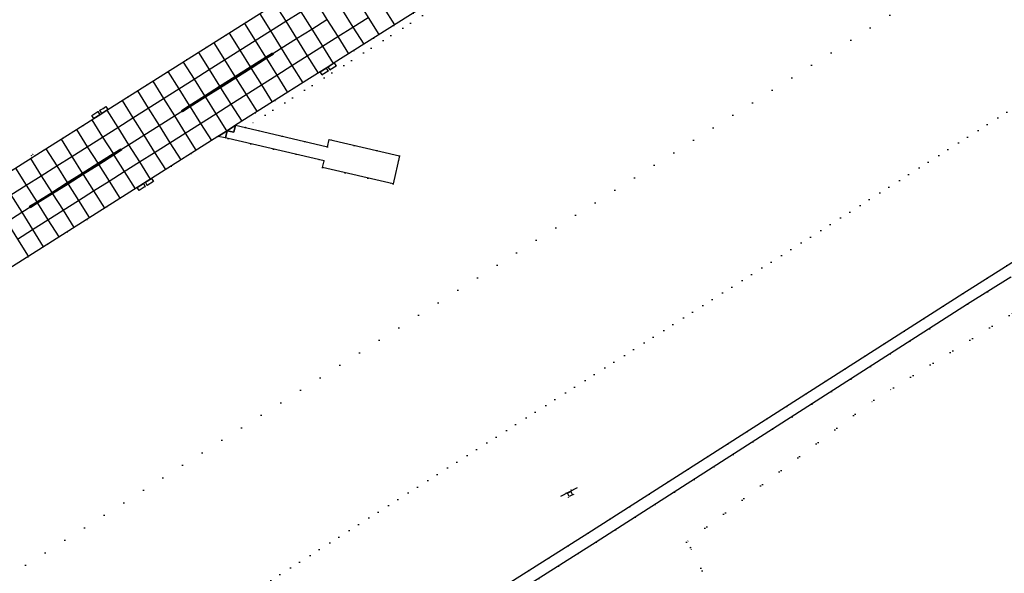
# Model space of a CAD drawing. Header units: metres. Extents: x 174791 to 179073, y 406431 to 409043.
# Tile 135 of 256: x 176712 to 176985, y 407000 to 407153. Entities that reach past the tile are written whole.
import ezdxf

# ---------------------------------------------------------------- set-up
doc = ezdxf.new("R2010")
doc.units = ezdxf.units.M
doc.linetypes.add('DOT', pattern=[6.35, 0, -6.35])
for name, color, linetype in [('scheiding_hek', 254, 'Continuous'), ('terreindeelbegroeid', 254, 'DOT'), ('terreindeelonbegroeid', 254, 'DOT'), ('wegdeel_opstelplaats', 254, 'Continuous'), ('wegdeel_rijbaan', 254, 'Continuous'), ('wegdeel_start_landingsbaan', 254, 'Continuous'), ('weginrichtingselement_markering_vliegtuigverharding', 254, 'Continuous'), ('weginrichtingselement_voeg_vliegtuigverharding', 254, 'Continuous')]:
    doc.layers.add(name, color=color, linetype=linetype)

msp = doc.modelspace()

# ---------------------------------------------------------------- linework, layer by layer
at = {"layer": 'scheiding_hek'}
msp.add_line((176866.803, 407023.703), (176862.169, 407021.247), dxfattribs=at)
msp.add_polyline3d([(176865.509, 407021.783, 0), (176864.609, 407021.279, 0), (176864.11, 407022.17, 0), (176865.009, 407022.674, 0), (176865.509, 407021.783, 0)], dxfattribs=at)
at = {"layer": 'terreindeelbegroeid'}
for points in [[(177476.558, 407410.711, 0), (177265.789, 407276.507, 0), (177260.248, 407285.208, 0), (177252.361, 407297.595, 0), (177211.744, 407271.732, 0), (176708.29, 406951.168, 0), (176721.718, 406930.08, 0), (176585.732, 406843.493, 0), (176553.823, 406823.175, 0), (176550.141, 406821.418, 0), (176507.939, 406800.358, 0), (176505.958, 406803.468, 0), (176505.601, 406804.029, 0), (176462.499, 406871.722, 0), (176462.431, 406871.818, 0), (176471.066, 406877.177, 0), (176673.379, 407005.997, 0), (176686.806, 406984.909, 0), (177230.877, 407331.336, 0), (177217.45, 407352.424, 0), (177340.681, 407430.889, 0), (177428.33, 407486.698, 0)], [(177407.626, 407478.186, 0), (177370.518, 407454.569, 0), (177368.337, 407457.886, 0), (177365.026, 407455.804, 0), (177367.161, 407452.412, 0), (177366.425, 407451.944, 0), (177341.867, 407436.33, 0), (177339.723, 407439.666, 0), (177336.413, 407437.574, 0), (177340.387, 407431.349, 0), (177340.681, 407430.889, 0), (177217.45, 407352.424, 0), (177230.877, 407331.336, 0), (176686.806, 406984.909, 0)], [(176585.732, 406843.493, 0), (176721.718, 406930.08, 0), (176708.29, 406951.168, 0), (177211.744, 407271.732, 0), (177252.361, 407297.595, 0), (177260.248, 407285.208, 0), (177265.789, 407276.507, 0), (177476.558, 407410.711, 0)], [(176698.28, 407077.401, 0), (176741.933, 407105.02, 0), (176744.973, 407106.943, 0), (176745.504, 407106.103, 0), (176747.194, 407107.172, 0), (176747.744, 407107.52, 0), (176749.434, 407108.589, 0), (176748.902, 407109.429, 0), (176767.308, 407121.075, 0), (176769.396, 407120.665, 0), (176770.13, 407120.495, 0), (176796.723, 407114.332, 0), (176796.288, 407112.45, 0), (176815.81, 407107.945, 0), (176817.584, 407115.706, 0), (176798.085, 407120.191, 0), (176797.612, 407118.242, 0), (176774.912, 407123.532, 0), (176935.132, 407224.879, 0)], [(176935.132, 407224.879, 0), (176774.912, 407123.532, 0), (176772.193, 407124.166, 0), (176792.621, 407137.091, 0), (176795.599, 407138.975, 0), (176796.145, 407138.111, 0), (176797.835, 407139.18, 0), (176798.385, 407139.528, 0), (176800.075, 407140.597, 0), (176799.528, 407141.461, 0), (176846.053, 407170.897, 0)], [(176780.53, 407156.155, 0), (176736.851, 407128.524, 0), (176736.312, 407129.377, 0), (176735.486, 407128.854, 0), (176734.634, 407128.315, 0), (176734.075, 407127.961, 0), (176732.383, 407126.891, 0), (176732.922, 407126.038, 0), (176729.934, 407124.148, 0), (176716.391, 407115.58, 0), (176716.076, 407116.083, 0), (176715.584, 407115.783, 0), (176715.896, 407115.267, 0), (176685.744, 407096.193, 0)], [(177034.823, 407116.343, 0), (176973.597, 407077.561, 0), (176869.771, 407011.105, 0), (176757.071, 406939.787, 0)], [(176904.325, 406994.971, 0), (176898.149, 407007.138, 0), (176897.028, 407008.609, 0), (176948.919, 407047.983, 0), (176991.91, 407074.88, 0)]]:
    msp.add_polyline3d(points, dxfattribs=at)
for points in [[(176991.91, 407074.88, 0), (176948.919, 407047.983, 0), (176897.028, 407008.609, 0), (176898.149, 407007.138, 0), (176904.325, 406994.971, 0), (176870.39, 406977.876, 0), (176855.596, 406984.221, 0), (176854.72, 406987.472, 0), (176767.828, 406931.31, 0), (176763.461, 406939.921, 0), (176872.007, 407008.598, 0), (176974.909, 407074.571, 0), (176986.874, 407082.106, 0)], [(176863.679, 407022.303, 0), (176864.392, 407021.031, 0), (176865.847, 407021.846, 0), (176865.134, 407023.118, 0)]]:
    msp.add_polyline3d(points, close=True, dxfattribs=at)
at = {"layer": 'terreindeelonbegroeid'}
for points in [[(176798.385, 407139.528, 0), (176797.835, 407139.18, 0), (176797.289, 407140.044, 0), (176797.838, 407140.392, 0)], [(176735.173, 407127.462, 0), (176734.614, 407127.109, 0), (176734.075, 407127.961, 0), (176734.634, 407128.315, 0)], [(176716.391, 407115.58, 0), (176715.896, 407115.267, 0), (176715.584, 407115.783, 0), (176716.076, 407116.083, 0)], [(176747.744, 407107.52, 0), (176747.194, 407107.172, 0), (176746.663, 407108.013, 0), (176747.212, 407108.36, 0)], [(176864.392, 407021.031, 0), (176863.679, 407022.303, 0), (176865.134, 407023.118, 0), (176865.847, 407021.846, 0)]]:
    msp.add_polyline3d(points, close=True, dxfattribs=at)
at = {"layer": 'wegdeel_opstelplaats'}
for points in [[(176769.396, 407120.665, 0), (176767.308, 407121.075, 0), (176769.834, 407122.673, 0), (176772.193, 407124.166, 0), (176771.742, 407122.228, 0), (176769.862, 407122.631, 0)], [(176774.912, 407123.532, 0), (176797.612, 407118.242, 0), (176798.085, 407120.191, 0), (176817.584, 407115.706, 0), (176815.81, 407107.945, 0), (176796.288, 407112.45, 0), (176796.723, 407114.332, 0), (176770.13, 407120.495, 0), (176769.396, 407120.665, 0), (176769.862, 407122.631, 0), (176771.742, 407122.228, 0), (176772.193, 407124.166, 0)]]:
    msp.add_polyline3d(points, close=True, dxfattribs=at)
at = {"layer": 'wegdeel_rijbaan'}
for points in [[(176650.225, 406872.04, 0), (176757.071, 406939.787, 0), (176869.771, 407011.105, 0), (176973.597, 407077.561, 0), (177034.823, 407116.343, 0), (177039.119, 407119.09, 0), (177069.28, 407138.375, 0), (177147.537, 407188.413, 0), (177155.06, 407196.488, 0), (177161.407, 407198.771, 0), (177175.268, 407205.84, 0), (177248.516, 407252.533, 0), (177257.412, 407262.77, 0), (177268.091, 407264.793, 0), (177309.085, 407289.928, 0), (177339.386, 407308.045, 0), (177401.247, 407343.279, 0)], [(176986.874, 407082.106, 0), (176974.909, 407074.571, 0), (176872.007, 407008.598, 0), (176763.461, 406939.921, 0)]]:
    msp.add_polyline3d(points, dxfattribs=at)
for points in [[(176800.075, 407140.597, 0), (176798.385, 407139.528, 0), (176797.838, 407140.392, 0), (176799.528, 407141.461, 0)], [(176797.835, 407139.18, 0), (176796.145, 407138.111, 0), (176795.599, 407138.975, 0), (176797.289, 407140.044, 0)], [(176734.614, 407127.109, 0), (176732.922, 407126.038, 0), (176732.383, 407126.891, 0), (176734.075, 407127.961, 0)], [(176736.851, 407128.524, 0), (176735.173, 407127.462, 0), (176734.634, 407128.315, 0), (176735.486, 407128.854, 0), (176736.312, 407129.377, 0)], [(176749.434, 407108.589, 0), (176747.744, 407107.52, 0), (176747.212, 407108.36, 0), (176748.902, 407109.429, 0)], [(176747.194, 407107.172, 0), (176745.504, 407106.103, 0), (176744.973, 407106.943, 0), (176746.663, 407108.013, 0)]]:
    msp.add_polyline3d(points, close=True, dxfattribs=at)
at = {"layer": 'wegdeel_start_landingsbaan'}
for points in [[(176846.053, 407170.897, 0), (176799.528, 407141.461, 0), (176797.838, 407140.392, 0), (176797.289, 407140.044, 0), (176795.599, 407138.975, 0), (176792.621, 407137.091, 0), (176772.193, 407124.166, 0), (176769.834, 407122.673, 0), (176767.308, 407121.075, 0), (176748.902, 407109.429, 0), (176747.212, 407108.36, 0), (176746.663, 407108.013, 0), (176744.973, 407106.943, 0), (176741.933, 407105.02, 0), (176698.28, 407077.401, 0)], [(176685.744, 407096.193, 0), (176715.896, 407115.267, 0), (176716.391, 407115.58, 0), (176729.934, 407124.148, 0), (176732.922, 407126.038, 0), (176734.614, 407127.109, 0), (176735.173, 407127.462, 0), (176736.851, 407128.524, 0), (176780.53, 407156.155, 0)]]:
    msp.add_polyline3d(points, dxfattribs=at)
at = {"layer": 'weginrichtingselement_markering_vliegtuigverharding'}
for points in [[(176782.508, 407144.068, 0), (176780.611, 407142.868, 0), (176776.359, 407140.178, 0), (176772.124, 407137.499, 0), (176767.891, 407134.822, 0), (176763.703, 407132.172, 0), (176759.477, 407129.499, 0), (176757.322, 407128.136, 0), (176757.215, 407128.305, 0), (176759.371, 407129.669, 0), (176763.596, 407132.342, 0), (176767.785, 407134.991, 0), (176772.017, 407137.669, 0), (176776.253, 407140.348, 0), (176780.504, 407143.037, 0), (176782.401, 407144.237, 0), (176782.508, 407144.068, 0)], [(176782.641, 407143.831, 0), (176780.755, 407142.638, 0), (176776.503, 407139.948, 0), (176772.268, 407137.269, 0), (176768.036, 407134.592, 0), (176763.847, 407131.942, 0), (176759.622, 407129.27, 0), (176757.455, 407127.899, 0), (176757.348, 407128.068, 0), (176759.515, 407129.439, 0), (176763.741, 407132.112, 0), (176767.929, 407134.762, 0), (176772.162, 407137.439, 0), (176776.397, 407140.118, 0), (176780.648, 407142.807, 0), (176782.534, 407144, 0), (176782.641, 407143.831, 0)], [(176740.508, 407117.502, 0), (176738.361, 407116.145, 0), (176734.149, 407113.483, 0), (176729.863, 407110.775, 0), (176725.685, 407108.134, 0), (176721.387, 407105.418, 0), (176717.223, 407102.786, 0), (176715.257, 407101.543, 0), (176715.15, 407101.712, 0), (176717.117, 407102.955, 0), (176721.281, 407105.587, 0), (176725.579, 407108.303, 0), (176729.757, 407110.944, 0), (176734.042, 407113.652, 0), (176738.254, 407116.314, 0), (176740.401, 407117.671, 0), (176740.508, 407117.502, 0)], [(176740.65, 407117.256, 0), (176738.511, 407115.904, 0), (176734.301, 407113.243, 0), (176730.015, 407110.534, 0), (176725.837, 407107.894, 0), (176721.539, 407105.178, 0), (176717.375, 407102.546, 0), (176715.399, 407101.297, 0), (176715.292, 407101.466, 0), (176717.268, 407102.715, 0), (176721.432, 407105.347, 0), (176725.73, 407108.063, 0), (176729.908, 407110.704, 0), (176734.194, 407113.412, 0), (176738.405, 407116.074, 0), (176740.543, 407117.425, 0), (176740.65, 407117.256, 0)]]:
    msp.add_polyline3d(points, dxfattribs=at)
at = {"layer": 'weginrichtingselement_voeg_vliegtuigverharding'}
for points in [[(176804.21, 407171.113, 0), (176807.192, 407166.346, 0), (176810.067, 407161.75, 0), (176810.174, 407161.58, 0), (176810.196, 407161.544, 0), (176810.215, 407161.514, 0), (176810.321, 407161.344, 0), (176813.18, 407156.774, 0), (176816.156, 407152.017, 0)], [(176799.904, 407168.373, 0), (176802.89, 407163.625, 0), (176805.775, 407159.036, 0), (176805.882, 407158.867, 0), (176805.905, 407158.83, 0), (176805.924, 407158.801, 0), (176806.03, 407158.631, 0), (176808.901, 407154.066, 0), (176811.888, 407149.316, 0)], [(176795.725, 407165.756, 0), (176798.711, 407160.981, 0), (176801.585, 407156.387, 0), (176801.691, 407156.217, 0), (176801.714, 407156.179, 0), (176801.732, 407156.151, 0), (176801.838, 407155.981, 0), (176804.698, 407151.408, 0), (176807.678, 407146.644, 0)], [(176791.513, 407163.095, 0), (176794.502, 407158.318, 0), (176797.506, 407153.517, 0), (176800.491, 407148.747, 0), (176803.471, 407143.984, 0)], [(176783.085, 407157.776, 0), (176786.073, 407152.986, 0), (176789.069, 407148.182, 0), (176792.048, 407143.407, 0), (176795.026, 407138.633, 0)], [(176787.278, 407160.411, 0), (176790.27, 407155.642, 0), (176793.28, 407150.845, 0), (176796.271, 407146.077, 0), (176799.257, 407141.317, 0)], [(176709.993, 407104.859, 0), (176714.227, 407107.538, 0), (176718.388, 407110.17, 0), (176722.692, 407112.893, 0), (176726.864, 407115.532, 0), (176731.14, 407118.237, 0), (176735.369, 407120.912, 0), (176739.569, 407123.569, 0), (176743.786, 407126.237, 0), (176748.011, 407128.909, 0), (176752.265, 407131.6, 0), (176756.481, 407134.267, 0), (176760.706, 407136.94, 0), (176764.895, 407139.59, 0), (176769.127, 407142.267, 0), (176773.375, 407144.954, 0), (176777.617, 407147.637, 0), (176781.841, 407150.31, 0), (176786.073, 407152.986, 0), (176790.27, 407155.642, 0)], [(176778.869, 407155.076, 0), (176781.841, 407150.31, 0), (176784.837, 407145.505, 0), (176787.815, 407140.729, 0), (176790.792, 407135.956, 0)], [(176708.812, 407097.423, 0), (176712.99, 407100.065, 0), (176717.242, 407102.755, 0), (176721.406, 407105.388, 0), (176725.703, 407108.106, 0), (176729.88, 407110.748, 0), (176734.165, 407113.458, 0), (176738.376, 407116.121, 0), (176742.583, 407118.782, 0), (176746.791, 407121.443, 0), (176751.023, 407124.119, 0), (176755.265, 407126.802, 0), (176759.492, 407129.476, 0), (176763.718, 407132.148, 0), (176767.907, 407134.798, 0), (176772.139, 407137.474, 0), (176776.375, 407140.153, 0), (176780.626, 407142.842, 0), (176784.837, 407145.505, 0), (176789.069, 407148.182, 0), (176793.28, 407150.845, 0), (176797.506, 407153.517, 0)], [(176711.81, 407092.652, 0), (176715.976, 407095.287, 0), (176720.247, 407097.989, 0), (176724.413, 407100.624, 0), (176728.702, 407103.337, 0), (176732.884, 407105.983, 0), (176737.177, 407108.698, 0), (176741.369, 407111.35, 0), (176745.584, 407114.016, 0), (176749.782, 407116.671, 0), (176754.021, 407119.352, 0), (176758.251, 407122.028, 0), (176762.488, 407124.709, 0), (176766.714, 407127.382, 0), (176770.903, 407130.031, 0), (176775.135, 407132.708, 0), (176779.358, 407135.38, 0), (176783.619, 407138.074, 0), (176787.815, 407140.729, 0), (176792.048, 407143.407, 0), (176796.271, 407146.077, 0), (176800.491, 407148.747, 0), (176804.698, 407151.408, 0), (176808.901, 407154.066, 0)], [(176774.619, 407152.415, 0), (176777.617, 407147.637, 0), (176780.504, 407143.037, 0), (176780.611, 407142.868, 0), (176780.626, 407142.842, 0), (176780.648, 407142.807, 0), (176780.755, 407142.638, 0), (176783.619, 407138.074, 0), (176786.614, 407133.301, 0)], [(176770.39, 407149.731, 0), (176773.375, 407144.954, 0), (176776.253, 407140.348, 0), (176776.359, 407140.178, 0), (176776.375, 407140.153, 0), (176776.397, 407140.118, 0), (176776.503, 407139.948, 0), (176779.358, 407135.38, 0), (176782.34, 407130.608, 0)], [(176766.132, 407147.031, 0), (176769.127, 407142.267, 0), (176772.017, 407137.669, 0), (176772.124, 407137.499, 0), (176772.139, 407137.474, 0), (176772.162, 407137.439, 0), (176772.268, 407137.269, 0), (176775.135, 407132.708, 0), (176778.134, 407127.938, 0)], [(176761.901, 407144.353, 0), (176764.895, 407139.59, 0), (176767.785, 407134.991, 0), (176767.891, 407134.822, 0), (176767.907, 407134.798, 0), (176767.929, 407134.762, 0), (176768.036, 407134.592, 0), (176770.903, 407130.031, 0), (176773.893, 407125.273, 0)], [(176757.715, 407141.697, 0), (176760.706, 407136.94, 0), (176763.596, 407132.342, 0), (176763.703, 407132.172, 0), (176763.718, 407132.148, 0), (176763.741, 407132.112, 0), (176763.847, 407131.942, 0), (176766.714, 407127.382, 0), (176769.707, 407122.621, 0)], [(176753.472, 407139.053, 0), (176756.481, 407134.267, 0), (176759.371, 407129.669, 0), (176759.477, 407129.499, 0), (176759.492, 407129.476, 0), (176759.515, 407129.439, 0), (176759.622, 407129.27, 0), (176762.488, 407124.709, 0), (176765.484, 407119.943, 0)], [(176749.266, 407136.394, 0), (176752.265, 407131.6, 0), (176755.265, 407126.802, 0), (176758.251, 407122.028, 0), (176761.229, 407117.268, 0)], [(176745.002, 407133.694, 0), (176748.011, 407128.909, 0), (176751.023, 407124.119, 0), (176754.021, 407119.352, 0), (176757.026, 407114.573, 0)], [(176740.794, 407131.011, 0), (176743.786, 407126.237, 0), (176746.791, 407121.443, 0), (176749.782, 407116.671, 0), (176752.757, 407111.923, 0)], [(176736.566, 407128.338, 0), (176739.569, 407123.569, 0), (176742.583, 407118.782, 0), (176745.584, 407114.016, 0), (176748.581, 407109.257, 0)], [(176732.375, 407125.684, 0), (176735.369, 407120.912, 0), (176738.254, 407116.314, 0), (176738.361, 407116.145, 0), (176738.376, 407116.121, 0), (176738.405, 407116.074, 0), (176738.511, 407115.904, 0), (176741.369, 407111.35, 0), (176744.364, 407106.577, 0)], [(176728.129, 407122.994, 0), (176731.14, 407118.237, 0), (176734.042, 407113.652, 0), (176734.149, 407113.483, 0), (176734.165, 407113.458, 0), (176734.194, 407113.412, 0), (176734.301, 407113.243, 0), (176737.177, 407108.698, 0), (176740.182, 407103.95, 0)], [(176723.855, 407120.305, 0), (176726.864, 407115.532, 0), (176729.757, 407110.944, 0), (176729.863, 407110.775, 0), (176729.88, 407110.748, 0), (176729.908, 407110.704, 0), (176730.015, 407110.534, 0), (176732.884, 407105.983, 0), (176735.88, 407101.231, 0)], [(176719.685, 407117.675, 0), (176722.692, 407112.893, 0), (176725.579, 407108.303, 0), (176725.685, 407108.134, 0), (176725.703, 407108.106, 0), (176725.73, 407108.063, 0), (176725.837, 407107.894, 0), (176728.702, 407103.337, 0), (176731.681, 407098.601, 0)], [(176715.379, 407114.937, 0), (176718.388, 407110.17, 0), (176721.281, 407105.587, 0), (176721.387, 407105.418, 0), (176721.406, 407105.388, 0), (176721.432, 407105.347, 0), (176721.539, 407105.178, 0), (176724.413, 407100.624, 0), (176727.411, 407095.874, 0)], [(176711.225, 407112.299, 0), (176714.227, 407107.538, 0), (176717.117, 407102.955, 0), (176717.223, 407102.786, 0), (176717.242, 407102.755, 0), (176717.268, 407102.715, 0), (176717.375, 407102.546, 0), (176720.247, 407097.989, 0), (176723.248, 407093.23, 0)], [(176707.003, 407109.642, 0), (176709.993, 407104.859, 0), (176712.99, 407100.065, 0), (176715.976, 407095.287, 0), (176718.956, 407090.521, 0)], [(176702.802, 407106.992, 0), (176705.805, 407102.21, 0), (176708.812, 407097.423, 0), (176711.81, 407092.652, 0), (176714.795, 407087.899, 0)]]:
    msp.add_polyline3d(points, dxfattribs=at)

doc.saveas('drawing.dxf')
